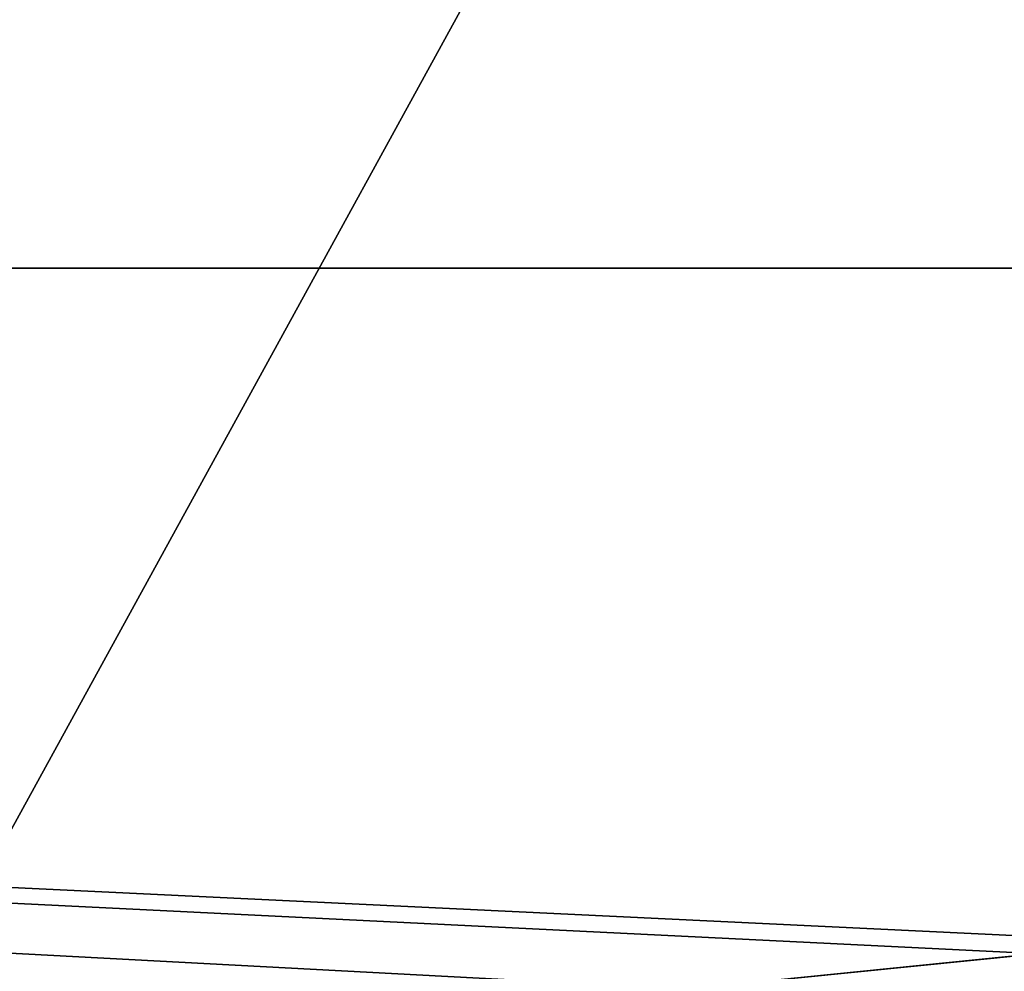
# Model space of a CAD drawing. Header units: millimetres. Extents: x -68 to 68, y 0 to 255.
# Tile 120 of 256: x -2.2 to -0.39, y 25.71 to 27.46. Entities that reach past the tile are written whole.
import ezdxf

# ---------------------------------------------------------------- set-up
doc = ezdxf.new("R2010")
doc.units = ezdxf.units.MM
doc.header["$LTSCALE"] = 52.148148
for name, color, linetype in [('5', 7, 'CONTINUOUS'), ('78', 7, 'CONTINUOUS'), ('80', 7, 'CONTINUOUS'), ('81', 7, 'CONTINUOUS'), ('9', 7, 'CONTINUOUS')]:
    doc.layers.add(name, color=color, linetype=linetype)

msp = doc.modelspace()

# ---------------------------------------------------------------- linework, layer by layer
at = {"layer": '5', "color": 7, "linetype": 'Continuous', "true_color": 0xf5f5f5}
for points in [[(0, 30, 67.5), (-3.2614, 30, 67.4212), (0, 0.2869, 66.2027), (0, 30, 67.5)], [(0, 0.2869, 66.2027), (-3.2614, 30, 67.4212), (-1.6247, 0.2869, 66.1828), (0, 0.2869, 66.2027)], [(-1.6247, 0.2869, 66.1828), (-3.2614, 30, 67.4212), (-3.2484, 0.2869, 66.123), (-1.6247, 0.2869, 66.1828)]]:
    msp.add_3dface(points, dxfattribs=at)
at = {"layer": '78', "linetype": 'Continuous'}
for points in [[(-0.9734, 25.6767, -69.5), (-0.3255, 25.7418, -69.5), (-0.9734, 25.6767, -67.5), (-0.9734, 25.6767, -69.5)], [(-0.9734, 25.6767, -67.5), (-0.3255, 25.7418, -69.5), (-0.3255, 25.7418, -67.5), (-0.9734, 25.6767, -67.5)]]:
    msp.add_3dface(points, dxfattribs=at)
at = {"layer": '80', "linetype": 'Continuous'}
for points in [[(-2.2333, 25.3543, -67.5), (-1.6115, 25.5471, -67.5), (-26, 27, -67.5), (-2.2333, 25.3543, -67.5)], [(-1.6115, 25.5471, -67.5), (-0.9734, 25.6767, -67.5), (-26, 27, -67.5), (-1.6115, 25.5471, -67.5)], [(-0.9734, 25.6767, -67.5), (-0.3255, 25.7418, -67.5), (-26, 27, -67.5), (-0.9734, 25.6767, -67.5)], [(-0.3255, 25.7418, -67.5), (0.3255, 25.7418, -67.5), (-26, 27, -67.5), (-0.3255, 25.7418, -67.5)], [(-26, 27, -67.5), (0.3255, 25.7418, -67.5), (26, 27, -67.5), (-26, 27, -67.5)]]:
    msp.add_3dface(points, dxfattribs=at)
at = {"layer": '81', "linetype": 'Continuous'}
for points in [[(-0.3255, 25.7418, -69.5), (-0.9734, 25.6767, -69.5), (-26, 27, -69.5), (-0.3255, 25.7418, -69.5)], [(26, 27, -69.5), (-0.3255, 25.7418, -69.5), (-26, 27, -69.5), (26, 27, -69.5)], [(-26, 27, -69.5), (-0.9734, 25.6767, -69.5), (-20.4684, 22.2057, -69.5), (-26, 27, -69.5)]]:
    msp.add_3dface(points, dxfattribs=at)
at = {"layer": '9', "color": 7, "linetype": 'Continuous', "true_color": 0xf5f5f5}
for points in [[(-3.2385, 30, 65.9205), (0, 30, 66), (-3.135, 24.2869, 65.6758), (-3.2385, 30, 65.9205)], [(-3.135, 24.2869, 65.6758), (0, 30, 66), (0, 24.2869, 65.7506), (-3.135, 24.2869, 65.6758)]]:
    msp.add_3dface(points, dxfattribs=at)

doc.saveas('drawing.dxf')
